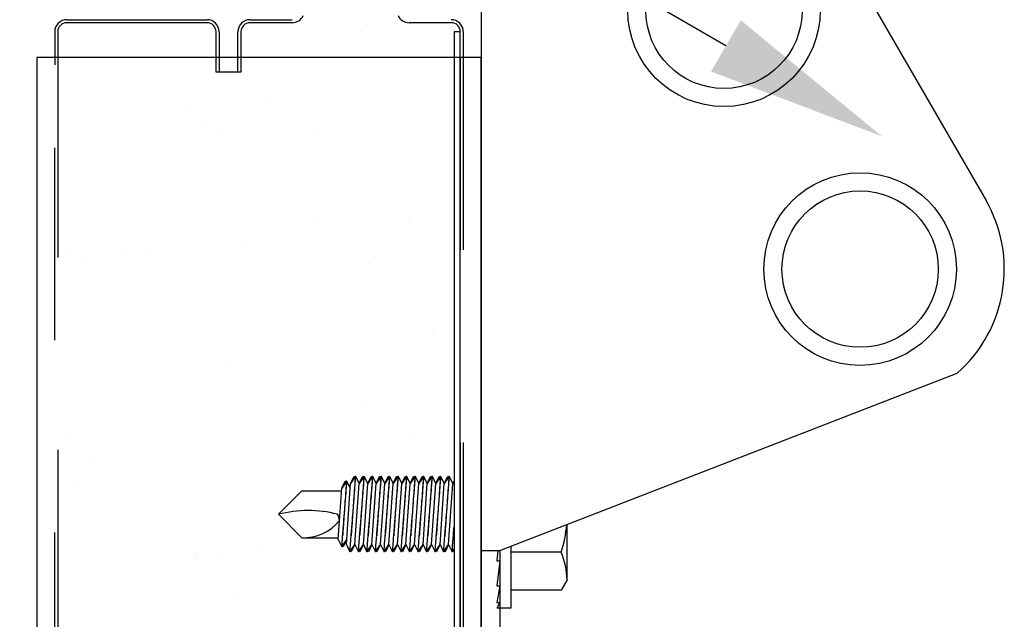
# Model space of a CAD drawing. Header units: inches. Extents: x 168.8 to 189.1, y 234.4 to 247.7.
# Tile 9 of 24: x 174.757 to 175.269, y 242.8 to 243.112. Entities that reach past the tile are written whole.
import ezdxf
from ezdxf import colors
from ezdxf.entities.mleader import LeaderData, LeaderLine
from ezdxf.math import Vec2, Vec3

# ---------------------------------------------------------------- set-up
doc = ezdxf.new("R2010")
doc.units = ezdxf.units.IN
doc.header["$LTSCALE"] = 0.25
doc.header["$MEASUREMENT"] = 0
doc.linetypes.add('HIDDEN', pattern=[0.375, 0.25, -0.125])
doc.layers.add('515', color=7, linetype='Continuous')
doc.layers.add('ANNOTATIONS', color=1, linetype='Continuous')
doc.styles.add('ARIAL', font='arial.ttf', dxfattribs={"height": 0.09375})

msp = doc.modelspace()

# ---------------------------------------------------------------- linework, layer by layer
at = {"layer": '515'}
for p, q in [((175.1804046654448, 243.1550426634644), (175.2597356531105, 243.0178689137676)), ((174.9971185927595, 243.1166842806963), (174.9971185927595, 242.5335748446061)), ((174.7816498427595, 243.1118021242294), (174.8546185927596, 243.1118021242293)), ((174.8769623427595, 243.1118021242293), (174.8989169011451, 243.1118021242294)), ((174.7753998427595, 243.1055521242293), (174.7753998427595, 243.0882504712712)), ((174.7769623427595, 243.1055521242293), (174.7769623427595, 243.0882504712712)), ((174.8546185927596, 243.1102396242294), (174.7816498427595, 243.1102396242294)), ((174.8593060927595, 243.0845590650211), (174.8593060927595, 243.1055521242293)), ((174.8608685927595, 243.1055521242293), (174.8608685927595, 243.0845590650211)), ((174.8707123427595, 243.0845590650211), (174.8707123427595, 243.1055521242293)), ((174.8722748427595, 243.1055521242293), (174.8722748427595, 243.0845590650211)), ((174.8989169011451, 243.1102396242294), (174.8769623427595, 243.1102396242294)), ((174.9381673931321, 243.1093639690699), (174.9381673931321, 243.1093639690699)), ((174.9816498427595, 243.1102396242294), (174.9596952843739, 243.1102396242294)), ((174.9878998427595, 243.1055521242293), (174.9878998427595, 243.0882504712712)), ((174.8722748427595, 243.0845590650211), (174.8593060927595, 243.0845590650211)), ((174.8435938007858, 243.0670996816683), (174.8435938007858, 243.0670996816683)), ((174.8842621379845, 243.0685344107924), (174.8842621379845, 243.0685344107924)), ((174.8551137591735, 243.0565435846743), (174.8551137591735, 243.0565435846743)), ((174.8627988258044, 243.0515316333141), (174.8627988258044, 243.0515316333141)), ((174.9106181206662, 243.0517437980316), (174.9106181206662, 243.0517437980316)), ((174.9094879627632, 243.0067188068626), (174.9094879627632, 243.0067188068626)), ((174.9596003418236, 243.0079792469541), (174.9596003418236, 243.0079792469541)), ((174.8747078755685, 242.9968029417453), (174.8747078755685, 242.9968029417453)), ((174.7822238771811, 242.9897043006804), (174.7822238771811, 242.9897043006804)), ((174.8108657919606, 242.9909439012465), (174.8108657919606, 242.9909439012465)), ((174.8238963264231, 242.990113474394), (174.8238963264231, 242.990113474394)), ((174.9421044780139, 242.9889374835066), (174.9421044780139, 242.9889374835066)), ((174.7913645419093, 242.9858305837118), (174.7913645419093, 242.9858305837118)), ((174.9716957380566, 242.9497158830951), (174.9716957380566, 242.9497158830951)), ((174.9832156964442, 242.9391597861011), (174.9832156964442, 242.9391597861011)), ((174.8667359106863, 242.9311051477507), (174.8667359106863, 242.9311051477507)), ((175.006837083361, 242.8357814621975), (175.2446940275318, 242.9280361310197)), ((174.9347389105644, 242.9120280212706), (174.9347389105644, 242.9120280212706)), ((174.7838128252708, 242.8948611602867), (174.7838128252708, 242.8948611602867)), ((174.961094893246, 242.8952374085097), (174.961094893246, 242.8952374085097)), ((174.7953327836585, 242.8843050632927), (174.7953327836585, 242.8843050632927)), ((174.786160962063, 242.869277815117), (174.786160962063, 242.869277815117)), ((174.9039700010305, 242.8669116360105), (174.8917629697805, 242.8547046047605)), ((174.9039700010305, 242.8669116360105), (174.9246160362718, 242.8669116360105)), ((174.9460415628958, 242.8685109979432), (174.9460415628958, 242.8685109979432)), ((174.9039700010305, 242.8424975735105), (174.8917629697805, 242.8547046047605)), ((175.041895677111, 242.8205341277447), (175.041895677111, 242.8493792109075)), ((174.9039700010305, 242.8424975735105), (174.9229088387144, 242.8424975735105)), ((174.9323326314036, 242.8425674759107), (174.9323326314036, 242.8425674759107)), ((174.8497069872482, 242.834480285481), (174.8497069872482, 242.834480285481)), ((174.8613425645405, 242.8344375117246), (174.8613425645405, 242.8344375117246)), ((174.8815210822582, 242.8358780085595), (174.8815210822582, 242.8358780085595)), ((174.9969456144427, 242.8357814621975), (175.0066641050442, 242.8357814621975)), ((175.0058009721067, 242.8357814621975), (175.005274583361, 242.830407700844)), ((175.006837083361, 242.8357814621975), (175.006837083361, 242.5335748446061)), ((175.012598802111, 242.8380161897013), (175.012598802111, 242.8058764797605)), ((175.0388457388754, 242.8349780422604), (175.012598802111, 242.8349780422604)), ((174.8489892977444, 242.8315951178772), (174.8489892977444, 242.8315951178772)), ((175.006837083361, 242.830407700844), (175.005274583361, 242.8173871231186)), ((175.005274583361, 242.830407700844), (175.006837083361, 242.830407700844)), ((175.041895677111, 242.8205341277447), (175.0388457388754, 242.8152514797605)), ((175.005274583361, 242.8173871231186), (175.006837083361, 242.8173871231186)), ((175.006837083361, 242.8173871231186), (175.005274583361, 242.8088675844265)), ((175.0388457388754, 242.8152514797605), (175.012598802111, 242.8152514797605)), ((174.8706729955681, 242.8106786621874), (174.8706729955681, 242.8106786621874)), ((175.006837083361, 242.8088675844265), (175.005274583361, 242.8058764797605)), ((175.005274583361, 242.8088675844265), (175.006837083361, 242.8088675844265)), ((175.012598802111, 242.8058764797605), (175.005274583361, 242.8058764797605))]:
    msp.add_line(p, q, dxfattribs=at)
at = {"layer": '515', "linetype": 'Continuous'}
for p, q in [((174.7661810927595, 243.0920704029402), (174.7661810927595, 241.3414239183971)), ((174.9971185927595, 243.0920704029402), (174.7661810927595, 243.0920704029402)), ((174.9971185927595, 241.4218761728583), (174.9971185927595, 243.0920704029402))]:
    msp.add_line(p, q, dxfattribs=at)
at = {"layer": '515', "linetype": 'HIDDEN', "ltscale": 0.125}
for p, q in [((174.9863373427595, 243.0920704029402), (174.9863373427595, 241.4174398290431)), ((174.9878998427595, 243.0920704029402), (174.9878998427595, 241.4180827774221)), ((174.7753998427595, 241.3451328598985), (174.7753998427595, 243.0882504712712)), ((174.7769623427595, 243.0882504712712), (174.7769623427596, 241.3457614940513))]:
    msp.add_line(p, q, dxfattribs=at)
at = {"layer": '515', "extrusion": (-1, 6.123031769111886e-17, -2.211208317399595e-32)}
for p, q in [((174.924693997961, 242.8682419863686), (174.9264426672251, 242.8718272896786)), ((174.9269083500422, 242.8715248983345), (174.924693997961, 242.8682419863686)), ((174.9264426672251, 242.8718272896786), (174.9267043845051, 242.8718272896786)), ((174.9267043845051, 242.8718272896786), (174.9269083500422, 242.8715248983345)), ((174.9271123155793, 242.8718272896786), (174.9269083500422, 242.8715248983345)), ((174.9270918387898, 242.8389838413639), (174.9293061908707, 242.8706505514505)), ((174.9273740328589, 242.8718272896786), (174.9271123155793, 242.8718272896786)), ((174.9291227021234, 242.8682419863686), (174.9273740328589, 242.8718272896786)), ((174.9293061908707, 242.8706505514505), (174.9310548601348, 242.8742358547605)), ((174.9315205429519, 242.8739334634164), (174.9293061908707, 242.8706505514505)), ((174.9310548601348, 242.8742358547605), (174.9313165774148, 242.8742358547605)), ((174.9313165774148, 242.8742358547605), (174.9315205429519, 242.8739334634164)), ((174.9317245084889, 242.8742358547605), (174.9315205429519, 242.8739334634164)), ((174.9315205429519, 242.8389838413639), (174.933734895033, 242.8706505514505)), ((174.9319862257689, 242.8742358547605), (174.9317245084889, 242.8742358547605)), ((174.933734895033, 242.8706505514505), (174.9319862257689, 242.8742358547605)), ((174.933734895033, 242.8706505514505), (174.9354835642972, 242.8742358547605)), ((174.9359492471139, 242.8739334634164), (174.933734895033, 242.8706505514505)), ((174.9354835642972, 242.8742358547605), (174.9357452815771, 242.8742358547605)), ((174.9357452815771, 242.8742358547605), (174.9359492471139, 242.8739334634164)), ((174.936153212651, 242.8742358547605), (174.9359492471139, 242.8739334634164)), ((174.9359492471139, 242.8389838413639), (174.9381635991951, 242.8706505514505)), ((174.936414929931, 242.8742358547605), (174.936153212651, 242.8742358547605)), ((174.9381635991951, 242.8706505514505), (174.936414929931, 242.8742358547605)), ((174.9381635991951, 242.8706505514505), (174.9399122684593, 242.8742358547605)), ((174.9403779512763, 242.8739334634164), (174.9381635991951, 242.8706505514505)), ((174.9399122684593, 242.8742358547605), (174.9401739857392, 242.8742358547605)), ((174.9401739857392, 242.8742358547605), (174.9403779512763, 242.8739334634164)), ((174.9405819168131, 242.8742358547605), (174.9403779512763, 242.8739334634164)), ((174.9403779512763, 242.8389838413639), (174.9425923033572, 242.8706505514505)), ((174.9408436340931, 242.8742358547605), (174.9405819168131, 242.8742358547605)), ((174.9425923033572, 242.8706505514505), (174.9408436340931, 242.8742358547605)), ((174.9425923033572, 242.8706505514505), (174.9443409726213, 242.8742358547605)), ((174.9448066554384, 242.8739334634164), (174.9425923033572, 242.8706505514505)), ((174.9443409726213, 242.8742358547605), (174.9446026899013, 242.8742358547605)), ((174.9446026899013, 242.8742358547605), (174.9448066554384, 242.8739334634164)), ((174.9450106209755, 242.8742358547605), (174.9448066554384, 242.8739334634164)), ((174.9448066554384, 242.8389838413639), (174.9470210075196, 242.8706505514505)), ((174.9452723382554, 242.8742358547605), (174.9450106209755, 242.8742358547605)), ((174.9470210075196, 242.8706505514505), (174.9452723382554, 242.8742358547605)), ((174.9470210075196, 242.8706505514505), (174.9487696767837, 242.8742358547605)), ((174.9492353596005, 242.8739334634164), (174.9470210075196, 242.8706505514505)), ((174.9487696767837, 242.8742358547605), (174.9490313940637, 242.8742358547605)), ((174.9490313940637, 242.8742358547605), (174.9492353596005, 242.8739334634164)), ((174.9494393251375, 242.8742358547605), (174.9492353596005, 242.8739334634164)), ((174.9492353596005, 242.8389838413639), (174.9514497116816, 242.8706505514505)), ((174.9497010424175, 242.8742358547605), (174.9494393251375, 242.8742358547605)), ((174.9514497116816, 242.8706505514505), (174.9497010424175, 242.8742358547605)), ((174.9514497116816, 242.8706505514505), (174.9531983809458, 242.8742358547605)), ((174.9536640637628, 242.8739334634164), (174.9514497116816, 242.8706505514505)), ((174.9531983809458, 242.8742358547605), (174.9534600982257, 242.8742358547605)), ((174.9534600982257, 242.8742358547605), (174.9536640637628, 242.8739334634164)), ((174.9538680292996, 242.8742358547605), (174.9536640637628, 242.8739334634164)), ((174.9536640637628, 242.8389838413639), (174.955878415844, 242.8706505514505)), ((174.9541297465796, 242.8742358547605), (174.9538680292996, 242.8742358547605)), ((174.955878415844, 242.8706505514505), (174.9541297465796, 242.8742358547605)), ((174.955878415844, 242.8706505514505), (174.9576270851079, 242.8742358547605)), ((174.9580927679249, 242.8739334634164), (174.955878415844, 242.8706505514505)), ((174.9576270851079, 242.8742358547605), (174.9578888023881, 242.8742358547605)), ((174.9578888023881, 242.8742358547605), (174.9580927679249, 242.8739334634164)), ((174.958296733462, 242.8742358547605), (174.9580927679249, 242.8739334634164)), ((174.9580927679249, 242.838983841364), (174.9603071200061, 242.8706505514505)), ((174.9585584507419, 242.8742358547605), (174.958296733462, 242.8742358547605)), ((174.9603071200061, 242.8706505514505), (174.9585584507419, 242.8742358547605)), ((174.9603071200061, 242.8706505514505), (174.9620557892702, 242.8742358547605)), ((174.962521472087, 242.8739334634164), (174.9603071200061, 242.8706505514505)), ((174.9620557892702, 242.8742358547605), (174.9623175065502, 242.8742358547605)), ((174.9623175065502, 242.8742358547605), (174.962521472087, 242.8739334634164)), ((174.9627254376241, 242.8742358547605), (174.962521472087, 242.8739334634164)), ((174.962521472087, 242.838983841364), (174.9647358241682, 242.8706505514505)), ((174.962987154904, 242.8742358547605), (174.9627254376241, 242.8742358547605)), ((174.9647358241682, 242.8706505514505), (174.962987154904, 242.8742358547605)), ((174.9647358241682, 242.8706505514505), (174.9664844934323, 242.8742358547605)), ((174.9669501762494, 242.8739334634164), (174.9647358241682, 242.8706505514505)), ((174.9664844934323, 242.8742358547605), (174.9667462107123, 242.8742358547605)), ((174.9667462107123, 242.8742358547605), (174.9669501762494, 242.8739334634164)), ((174.9671541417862, 242.8742358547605), (174.9669501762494, 242.8739334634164)), ((174.9669501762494, 242.838983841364), (174.9691645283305, 242.8706505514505)), ((174.9674158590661, 242.8742358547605), (174.9671541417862, 242.8742358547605)), ((174.9691645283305, 242.8706505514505), (174.9674158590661, 242.8742358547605)), ((174.9691645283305, 242.8706505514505), (174.9709131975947, 242.8742358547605)), ((174.9713788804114, 242.8739334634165), (174.9691645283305, 242.8706505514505)), ((174.9709131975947, 242.8742358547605), (174.9711749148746, 242.8742358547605)), ((174.9711749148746, 242.8742358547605), (174.9713788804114, 242.8739334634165)), ((174.9715828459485, 242.8742358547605), (174.9713788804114, 242.8739334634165)), ((174.9713788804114, 242.838983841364), (174.9735932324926, 242.8706505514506)), ((174.9718445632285, 242.8742358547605), (174.9715828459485, 242.8742358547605)), ((174.9735932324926, 242.8706505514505), (174.9718445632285, 242.8742358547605)), ((174.9735932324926, 242.8706505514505), (174.9753419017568, 242.8742358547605)), ((174.9758075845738, 242.8739334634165), (174.9735932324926, 242.8706505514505)), ((174.9753419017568, 242.8742358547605), (174.9756036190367, 242.8742358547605)), ((174.9756036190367, 242.8742358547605), (174.9758075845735, 242.8739334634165)), ((174.9760115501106, 242.8742358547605), (174.9758075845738, 242.8739334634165)), ((174.9758075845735, 242.838983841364), (174.9780219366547, 242.8706505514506)), ((174.9762732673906, 242.8742358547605), (174.9760115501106, 242.8742358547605)), ((174.9780219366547, 242.8706505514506), (174.9762732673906, 242.8742358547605)), ((174.9780219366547, 242.8706505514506), (174.9797706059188, 242.8742358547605)), ((174.9802362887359, 242.8739334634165), (174.9780219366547, 242.8706505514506)), ((174.9797706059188, 242.8742358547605), (174.9800323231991, 242.8742358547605)), ((174.9800323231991, 242.8742358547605), (174.9802362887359, 242.8739334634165)), ((174.9804402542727, 242.8742358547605), (174.9802362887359, 242.8739334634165)), ((174.9802362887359, 242.838983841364), (174.9824506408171, 242.8706505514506)), ((174.9807019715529, 242.8742358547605), (174.9804402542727, 242.8742358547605)), ((174.9824506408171, 242.8706505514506), (174.9807019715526, 242.8742358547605)), ((174.9824506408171, 242.8706505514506), (174.9830560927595, 242.8718919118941)), ((174.9830560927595, 242.8715481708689), (174.9824506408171, 242.8706505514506)), ((174.9228488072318, 242.8416390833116), (174.9247115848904, 242.8682780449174)), ((174.9228488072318, 242.8416390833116), (174.9247177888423, 242.8378071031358)), ((174.9247177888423, 242.8378071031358), (174.9272879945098, 242.8416175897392)), ((174.9272879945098, 242.8416175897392), (174.9254294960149, 242.8378071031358)), ((174.9254294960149, 242.8378071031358), (174.9250736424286, 242.8383346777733)), ((174.9270918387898, 242.8389838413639), (174.9289503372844, 242.8351733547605)), ((174.9289503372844, 242.8351733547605), (174.9315205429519, 242.8389838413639)), ((174.929662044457, 242.8351733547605), (174.9293061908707, 242.8357009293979)), ((174.9315205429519, 242.8389838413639), (174.929662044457, 242.8351733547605)), ((174.9315205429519, 242.8389838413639), (174.9333790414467, 242.8351733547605)), ((174.9333790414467, 242.8351733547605), (174.933734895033, 242.8357009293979)), ((174.933734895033, 242.8357009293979), (174.9359492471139, 242.8389838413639)), ((174.9340907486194, 242.8351733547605), (174.933734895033, 242.8357009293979)), ((174.9359492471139, 242.8389838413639), (174.9340907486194, 242.8351733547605)), ((174.9359492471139, 242.8389838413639), (174.9378077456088, 242.8351733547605)), ((174.9378077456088, 242.8351733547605), (174.9403779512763, 242.8389838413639)), ((174.9385194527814, 242.8351733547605), (174.9381635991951, 242.8357009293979)), ((174.9403779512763, 242.8389838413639), (174.9385194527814, 242.8351733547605)), ((174.9403779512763, 242.8389838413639), (174.9422364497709, 242.8351733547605)), ((174.9422364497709, 242.8351733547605), (174.9448066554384, 242.8389838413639)), ((174.9429481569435, 242.8351733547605), (174.9425923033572, 242.8357009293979)), ((174.9448066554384, 242.8389838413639), (174.9429481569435, 242.8351733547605)), ((174.9448066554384, 242.8389838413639), (174.9466651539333, 242.8351733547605)), ((174.9466651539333, 242.8351733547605), (174.9470210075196, 242.8357009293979)), ((174.9470210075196, 242.8357009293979), (174.9492353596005, 242.8389838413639)), ((174.9473768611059, 242.8351733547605), (174.9470210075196, 242.8357009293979)), ((174.9492353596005, 242.8389838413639), (174.9473768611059, 242.8351733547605)), ((174.9492353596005, 242.8389838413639), (174.9510938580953, 242.8351733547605)), ((174.9510938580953, 242.8351733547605), (174.9536640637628, 242.8389838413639)), ((174.951805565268, 242.8351733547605), (174.9514497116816, 242.8357009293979)), ((174.9536640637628, 242.8389838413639), (174.951805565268, 242.8351733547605)), ((174.9536640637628, 242.8389838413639), (174.9555225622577, 242.8351733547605)), ((174.9555225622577, 242.8351733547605), (174.955878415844, 242.8357009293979)), ((174.955878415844, 242.8357009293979), (174.9580927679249, 242.8389838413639)), ((174.95623426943, 242.8351733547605), (174.955878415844, 242.8357009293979)), ((174.9580927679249, 242.8389838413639), (174.95623426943, 242.8351733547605)), ((174.9580927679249, 242.8389838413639), (174.9599512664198, 242.8351733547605)), ((174.9599512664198, 242.8351733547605), (174.9603071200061, 242.8357009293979)), ((174.9603071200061, 242.8357009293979), (174.962521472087, 242.838983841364)), ((174.9606629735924, 242.8351733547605), (174.9603071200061, 242.8357009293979)), ((174.962521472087, 242.838983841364), (174.9606629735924, 242.8351733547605)), ((174.962521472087, 242.838983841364), (174.9643799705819, 242.8351733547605)), ((174.9643799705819, 242.8351733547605), (174.9669501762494, 242.838983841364)), ((174.9650916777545, 242.8351733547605), (174.9647358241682, 242.835700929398)), ((174.9669501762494, 242.838983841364), (174.9650916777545, 242.8351733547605)), ((174.9669501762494, 242.838983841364), (174.9688086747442, 242.8351733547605)), ((174.9688086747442, 242.8351733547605), (174.9691645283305, 242.835700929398)), ((174.9691645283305, 242.835700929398), (174.9713788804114, 242.838983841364)), ((174.9695203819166, 242.8351733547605), (174.9691645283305, 242.835700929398)), ((174.9713788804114, 242.838983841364), (174.9695203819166, 242.8351733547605)), ((174.9713788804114, 242.838983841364), (174.9732373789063, 242.8351733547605)), ((174.9732373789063, 242.8351733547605), (174.9735932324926, 242.835700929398)), ((174.9735932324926, 242.835700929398), (174.9758075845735, 242.838983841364)), ((174.9739490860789, 242.8351733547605), (174.9735932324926, 242.835700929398)), ((174.9758075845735, 242.838983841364), (174.9739490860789, 242.8351733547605)), ((174.9758075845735, 242.838983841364), (174.9776660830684, 242.8351733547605)), ((174.9776660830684, 242.8351733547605), (174.9780219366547, 242.835700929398)), ((174.9780219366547, 242.835700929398), (174.9802362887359, 242.838983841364)), ((174.978377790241, 242.8351733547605), (174.9780219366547, 242.835700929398)), ((174.9802362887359, 242.838983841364), (174.978377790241, 242.8351733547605)), ((174.9802362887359, 242.838983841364), (174.9820947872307, 242.8351733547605)), ((174.9820947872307, 242.8351733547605), (174.9824506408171, 242.8357009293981)), ((174.9824506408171, 242.8357009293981), (174.9830560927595, 242.8365985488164)), ((174.9828064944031, 242.8351733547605), (174.9824506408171, 242.8357009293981)), ((174.9830560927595, 242.8356851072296), (174.9828064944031, 242.8351733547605))]:
    msp.add_line(p, q, dxfattribs=at)
at = {"layer": '515'}
msp.add_lwpolyline([(174.9863373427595, 243.1055139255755), (174.9830560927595, 243.1055139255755), (174.9830560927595, 242.5195764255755), (174.9863373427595, 242.5195764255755), (174.9863373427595, 243.1055521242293)], dxfattribs=at)
for centre, radius in [((175.1234589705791, 243.1166842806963), 0.05006574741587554), ((175.1234589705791, 243.1166842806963), 0.04064794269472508), ((175.1942590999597, 242.9821442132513), 0.05006574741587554), ((175.1942590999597, 242.9821442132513), 0.04064794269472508)]:
    msp.add_circle(centre, radius, dxfattribs=at)
for centre, radius, start, end in [((174.7816498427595, 243.1055521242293), 0.006250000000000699, 90.0000000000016, 180.0000000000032), ((174.8546185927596, 243.1055521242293), 0.006249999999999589, 359.9999999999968, 89.99999999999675), ((174.8769623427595, 243.1055521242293), 0.006249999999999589, 90.0000000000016, 180.0000000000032), ((174.8989169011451, 243.1164896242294), 0.00625000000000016, 270.0000000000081, 336.0230983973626), ((174.9596952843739, 243.1164896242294), 0.006250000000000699, 203.9769016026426, 270), ((174.9816498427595, 243.1055521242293), 0.006250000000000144, 359.9999999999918, 89.99999999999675), ((174.7816498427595, 243.1055521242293), 0.004687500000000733, 90, 180), ((174.8546185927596, 243.1055521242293), 0.0046874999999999, 3.256887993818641e-12, 89.99999999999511), ((174.8769623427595, 243.1055521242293), 0.004687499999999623, 90.00000000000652, 180), ((174.9816498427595, 243.1055521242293), 0.004687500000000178, 0, 90), ((175.1973194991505, 242.9821442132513), 0.07191683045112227, 311.2038862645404, 30.29849593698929), ((174.9072598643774, 242.7943443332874), 0.06226651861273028, 75.78606970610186, 104.4112495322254), ((174.9145597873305, 242.8505316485), 0.009013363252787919, 5.523393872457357, 27.57920595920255), ((174.9046276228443, 242.866996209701), 0.02450746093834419, 268.4623671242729, 320.4747165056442), ((174.9765747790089, 242.8547046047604), 0.06532082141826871, 342.4225321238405, 355.246964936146), ((174.9985662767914, 242.8189287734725), 0.04335912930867, 2.121838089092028, 21.72470783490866)]:
    msp.add_arc(centre, radius, start, end, dxfattribs=at)
for points, knots in [([(174.927121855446, 242.8718272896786), (174.9270559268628, 242.8709119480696), (174.9269735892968, 242.8697660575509), (174.9267585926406, 242.86675949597), (174.9266020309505, 242.864559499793), (174.9262621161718, 242.859740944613), (174.9260788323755, 242.8571223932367), (174.9257377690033, 242.8522115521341), (174.9255571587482, 242.8495905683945), (174.9253018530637, 242.8458585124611), (174.9252159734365, 242.8445978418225), (174.9251376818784, 242.8434449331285)], [-0.30223659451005, -0.30223659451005, -0.30223659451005, -0.30223659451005, -0.269477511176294, -0.269477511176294, -0.2245967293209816, -0.2245967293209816, -0.1797159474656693, -0.1797159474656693, -0.1348089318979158, -0.1348089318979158, -0.1102388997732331, -0.1102388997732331, -0.1102388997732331, -0.1102388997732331]), ([(174.9251376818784, 242.8434449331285), (174.9252369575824, 242.8446660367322), (174.9253457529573, 242.8460093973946), (174.9256556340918, 242.849855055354), (174.9258667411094, 242.852496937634), (174.9262556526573, 242.8574051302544), (174.92645958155, 242.8600005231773), (174.9268310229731, 242.8647653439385), (174.9269986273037, 242.866934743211), (174.9272229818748, 242.8698521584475), (174.9273067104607, 242.8709458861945), (174.9273740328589, 242.8718272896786)], [0.1103396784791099, 0.1103396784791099, 0.1103396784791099, 0.1103396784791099, 0.1364385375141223, 0.1364385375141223, 0.1816313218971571, 0.1816313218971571, 0.2262543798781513, 0.2262543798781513, 0.2708774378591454, 0.2708774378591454, 0.3024188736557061, 0.3024188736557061, 0.3024188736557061, 0.3024188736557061]), ([(174.9295663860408, 242.8434449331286), (174.9296656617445, 242.8446660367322), (174.9297744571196, 242.8460093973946), (174.9300843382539, 242.849855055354), (174.9302954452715, 242.852496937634), (174.9306843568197, 242.8574051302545), (174.9308882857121, 242.8600005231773), (174.9312597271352, 242.8647653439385), (174.931427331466, 242.866934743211), (174.9316891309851, 242.8703390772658), (174.9318014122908, 242.8718088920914), (174.931949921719, 242.8737573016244), (174.9319862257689, 242.8742358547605), (174.9319862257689, 242.8742358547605)], [0.1103396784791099, 0.1103396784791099, 0.1103396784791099, 0.1103396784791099, 0.1364385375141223, 0.1364385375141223, 0.1816313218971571, 0.1816313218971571, 0.2262543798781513, 0.2262543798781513, 0.2708774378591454, 0.2708774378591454, 0.3151307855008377, 0.3151307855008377, 0.3593841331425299, 0.3593841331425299, 0.3593841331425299, 0.3593841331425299]), ([(174.9317245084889, 242.8742358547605), (174.9317245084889, 242.8742358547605), (174.9316888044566, 242.8737436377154), (174.9315444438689, 242.8717435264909), (174.9314358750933, 242.8702356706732), (174.931187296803, 242.86675949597), (174.9310307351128, 242.864559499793), (174.9306908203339, 242.859740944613), (174.9305075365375, 242.8571223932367), (174.9301664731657, 242.8522115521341), (174.9299858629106, 242.8495905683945), (174.9297305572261, 242.8458585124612), (174.9296446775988, 242.8445978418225), (174.9295663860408, 242.8434449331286)], [-0.3592497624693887, -0.3592497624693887, -0.3592497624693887, -0.3592497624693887, -0.3143636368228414, -0.3143636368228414, -0.269477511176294, -0.269477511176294, -0.2245967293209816, -0.2245967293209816, -0.1797159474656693, -0.1797159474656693, -0.1348089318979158, -0.1348089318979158, -0.1102388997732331, -0.1102388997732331, -0.1102388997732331, -0.1102388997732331]), ([(174.936153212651, 242.8742358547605), (174.936153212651, 242.8742358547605), (174.9361175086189, 242.8737436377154), (174.935973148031, 242.8717435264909), (174.9358645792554, 242.8702356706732), (174.935616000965, 242.86675949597), (174.9354594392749, 242.864559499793), (174.935119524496, 242.859740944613), (174.9349362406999, 242.8571223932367), (174.9345951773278, 242.8522115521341), (174.9344145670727, 242.8495905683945), (174.9341592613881, 242.8458585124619), (174.9340733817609, 242.8445978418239), (174.9339950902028, 242.8434449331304)], [-0.3592497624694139, -0.3592497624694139, -0.3592497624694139, -0.3592497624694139, -0.3143636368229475, -0.3143636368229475, -0.2694775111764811, -0.2694775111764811, -0.2245967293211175, -0.2245967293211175, -0.1797159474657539, -0.1797159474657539, -0.1348089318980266, -0.1348089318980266, -0.1102388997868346, -0.1102388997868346, -0.1102388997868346, -0.1102388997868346]), ([(174.9339950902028, 242.8434449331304), (174.9340943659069, 242.8446660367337), (174.9342031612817, 242.8460093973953), (174.9345130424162, 242.849855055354), (174.9347241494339, 242.852496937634), (174.9351130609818, 242.8574051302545), (174.9353169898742, 242.8600005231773), (174.9356884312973, 242.8647653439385), (174.9358560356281, 242.866934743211), (174.9361178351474, 242.8703390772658), (174.9362301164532, 242.8718088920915), (174.9363786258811, 242.8737573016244), (174.936414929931, 242.8742358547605), (174.936414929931, 242.8742358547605)], [0.1103396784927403, 0.1103396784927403, 0.1103396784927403, 0.1103396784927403, 0.1364385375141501, 0.1364385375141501, 0.1816313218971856, 0.1816313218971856, 0.2262543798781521, 0.2262543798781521, 0.2708774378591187, 0.2708774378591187, 0.3151307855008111, 0.3151307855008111, 0.3593841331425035, 0.3593841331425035, 0.3593841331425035, 0.3593841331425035]), ([(174.9405819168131, 242.8742358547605), (174.9405819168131, 242.8742358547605), (174.940546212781, 242.8737436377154), (174.9404018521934, 242.8717435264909), (174.9402932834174, 242.8702356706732), (174.9400447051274, 242.86675949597), (174.939888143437, 242.864559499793), (174.9395482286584, 242.859740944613), (174.939364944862, 242.8571223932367), (174.9390238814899, 242.8522115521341), (174.9388432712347, 242.8495905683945), (174.9385879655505, 242.8458585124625), (174.9385020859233, 242.8445978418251), (174.9384237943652, 242.8434449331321)], [-0.3592497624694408, -0.3592497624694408, -0.3592497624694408, -0.3592497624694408, -0.3143636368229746, -0.3143636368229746, -0.2694775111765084, -0.2694775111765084, -0.224596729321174, -0.224596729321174, -0.1797159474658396, -0.1797159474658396, -0.1348089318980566, -0.1348089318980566, -0.1102388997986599, -0.1102388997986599, -0.1102388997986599, -0.1102388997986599]), ([(174.9384237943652, 242.8434449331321), (174.938523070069, 242.8446660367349), (174.9386318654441, 242.846009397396), (174.9389417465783, 242.849855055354), (174.939152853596, 242.852496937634), (174.9395417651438, 242.8574051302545), (174.9397456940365, 242.8600005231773), (174.9401171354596, 242.8647653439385), (174.9402847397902, 242.866934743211), (174.9405465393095, 242.8703390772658), (174.9406588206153, 242.8718088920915), (174.9408073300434, 242.8737573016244), (174.9408436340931, 242.8742358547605), (174.9408436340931, 242.8742358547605)], [0.1103396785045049, 0.1103396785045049, 0.1103396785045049, 0.1103396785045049, 0.1364385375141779, 0.1364385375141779, 0.181631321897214, 0.181631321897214, 0.226254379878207, 0.226254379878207, 0.2708774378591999, 0.2708774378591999, 0.3151307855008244, 0.3151307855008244, 0.3593841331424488, 0.3593841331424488, 0.3593841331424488, 0.3593841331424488]), ([(174.9450106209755, 242.8742358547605), (174.9450106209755, 242.8742358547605), (174.9449749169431, 242.8737436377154), (174.9448305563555, 242.8717435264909), (174.9447219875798, 242.8702356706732), (174.9444734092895, 242.86675949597), (174.9443168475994, 242.864559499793), (174.9439769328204, 242.859740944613), (174.9437936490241, 242.8571223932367), (174.9434525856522, 242.8522115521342), (174.9432719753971, 242.8495905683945), (174.9430166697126, 242.8458585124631), (174.9429307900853, 242.844597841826), (174.9428524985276, 242.8434449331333)], [-0.3592497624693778, -0.3592497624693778, -0.3592497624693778, -0.3592497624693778, -0.3143636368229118, -0.3143636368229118, -0.2694775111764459, -0.2694775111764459, -0.2245967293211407, -0.2245967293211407, -0.1797159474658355, -0.1797159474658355, -0.1348089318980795, -0.1348089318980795, -0.1102388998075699, -0.1102388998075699, -0.1102388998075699, -0.1102388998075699]), ([(174.9428524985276, 242.8434449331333), (174.9429517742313, 242.8446660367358), (174.9430605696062, 242.8460093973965), (174.9433704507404, 242.849855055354), (174.9435815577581, 242.852496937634), (174.9439704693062, 242.8574051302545), (174.9441743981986, 242.8600005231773), (174.9445458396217, 242.8647653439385), (174.9447134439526, 242.866934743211), (174.9449752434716, 242.8703390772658), (174.9450875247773, 242.8718088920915), (174.9452360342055, 242.8737573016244), (174.9452723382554, 242.8742358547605), (174.9452723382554, 242.8742358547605)], [0.1103396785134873, 0.1103396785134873, 0.1103396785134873, 0.1103396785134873, 0.1364385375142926, 0.1364385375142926, 0.181631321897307, 0.181631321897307, 0.2262543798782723, 0.2262543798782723, 0.2708774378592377, 0.2708774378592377, 0.3151307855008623, 0.3151307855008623, 0.3593841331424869, 0.3593841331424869, 0.3593841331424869, 0.3593841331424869]), ([(174.9494393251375, 242.8742358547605), (174.9494393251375, 242.8742358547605), (174.9494036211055, 242.8737436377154), (174.9492592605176, 242.8717435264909), (174.9491506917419, 242.8702356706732), (174.9489021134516, 242.86675949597), (174.9487455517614, 242.864559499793), (174.9484056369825, 242.859740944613), (174.9482223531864, 242.8571223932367), (174.9478812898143, 242.8522115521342), (174.9477006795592, 242.8495905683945), (174.947445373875, 242.8458585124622), (174.9473594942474, 242.8445978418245), (174.9472812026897, 242.8434449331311)], [-0.3592497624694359, -0.3592497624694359, -0.3592497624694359, -0.3592497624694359, -0.3143636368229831, -0.3143636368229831, -0.2694775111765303, -0.2694775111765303, -0.2245967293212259, -0.2245967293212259, -0.1797159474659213, -0.1797159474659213, -0.1348089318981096, -0.1348089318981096, -0.1102388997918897, -0.1102388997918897, -0.1102388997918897, -0.1102388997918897]), ([(174.9472812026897, 242.8434449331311), (174.9473804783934, 242.8446660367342), (174.9474892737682, 242.8460093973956), (174.9477991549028, 242.849855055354), (174.9480102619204, 242.852496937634), (174.9483991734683, 242.8574051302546), (174.9486031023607, 242.8600005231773), (174.9489745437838, 242.8647653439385), (174.9491421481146, 242.8669347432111), (174.949403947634, 242.8703390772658), (174.9495162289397, 242.8718088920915), (174.9496647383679, 242.8737573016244), (174.9497010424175, 242.8742358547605), (174.9497010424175, 242.8742358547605)], [0.1103396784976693, 0.1103396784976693, 0.1103396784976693, 0.1103396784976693, 0.1364385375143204, 0.1364385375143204, 0.1816313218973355, 0.1816313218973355, 0.2262543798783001, 0.2262543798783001, 0.2708774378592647, 0.2708774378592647, 0.3151307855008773, 0.3151307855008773, 0.35938413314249, 0.35938413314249, 0.35938413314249, 0.35938413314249]), ([(174.9538680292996, 242.8742358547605), (174.9538680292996, 242.8742358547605), (174.9538323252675, 242.8737436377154), (174.9536879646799, 242.8717435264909), (174.953579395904, 242.8702356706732), (174.9533308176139, 242.86675949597), (174.9531742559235, 242.864559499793), (174.9528343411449, 242.859740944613), (174.9526510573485, 242.8571223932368), (174.9523099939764, 242.8522115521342), (174.9521293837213, 242.8495905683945), (174.951874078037, 242.8458585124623), (174.9517881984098, 242.8445978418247), (174.9517099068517, 242.8434449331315)], [-0.3592497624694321, -0.3592497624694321, -0.3592497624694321, -0.3592497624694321, -0.3143636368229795, -0.3143636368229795, -0.269477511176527, -0.269477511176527, -0.2245967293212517, -0.2245967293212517, -0.1797159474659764, -0.1797159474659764, -0.134808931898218, -0.134808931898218, -0.1102388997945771, -0.1102388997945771, -0.1102388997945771, -0.1102388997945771]), ([(174.9517099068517, 242.8434449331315), (174.9518091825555, 242.8446660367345), (174.9519179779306, 242.8460093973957), (174.9522278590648, 242.849855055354), (174.9524389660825, 242.852496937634), (174.9528278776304, 242.8574051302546), (174.9530318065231, 242.8600005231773), (174.9534032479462, 242.8647653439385), (174.9535708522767, 242.8669347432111), (174.953832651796, 242.8703390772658), (174.9539449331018, 242.8718088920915), (174.95409344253, 242.8737573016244), (174.9541297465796, 242.8742358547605), (174.9541297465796, 242.8742358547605)], [0.1103396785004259, 0.1103396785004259, 0.1103396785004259, 0.1103396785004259, 0.1364385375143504, 0.1364385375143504, 0.1816313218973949, 0.1816313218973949, 0.2262543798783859, 0.2262543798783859, 0.2708774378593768, 0.2708774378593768, 0.3151307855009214, 0.3151307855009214, 0.3593841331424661, 0.3593841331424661, 0.3593841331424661, 0.3593841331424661]), ([(174.958296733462, 242.8742358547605), (174.958296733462, 242.8742358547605), (174.9582610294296, 242.8737436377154), (174.958116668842, 242.8717435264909), (174.9580081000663, 242.8702356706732), (174.957759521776, 242.86675949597), (174.9576029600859, 242.864559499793), (174.957263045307, 242.859740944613), (174.9570797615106, 242.8571223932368), (174.9567386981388, 242.8522115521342), (174.9565580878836, 242.8495905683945), (174.9563027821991, 242.8458585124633), (174.9562169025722, 242.8445978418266), (174.9561386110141, 242.843444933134)], [-0.3592497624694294, -0.3592497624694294, -0.3592497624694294, -0.3592497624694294, -0.3143636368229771, -0.3143636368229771, -0.2694775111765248, -0.2694775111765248, -0.2245967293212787, -0.2245967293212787, -0.1797159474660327, -0.1797159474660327, -0.1348089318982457, -0.1348089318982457, -0.1102388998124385, -0.1102388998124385, -0.1102388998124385, -0.1102388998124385]), ([(174.9561386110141, 242.843444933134), (174.9562378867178, 242.8446660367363), (174.9563466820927, 242.8460093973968), (174.9566565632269, 242.849855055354), (174.9568676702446, 242.852496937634), (174.9572565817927, 242.8574051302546), (174.9574605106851, 242.8600005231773), (174.9578319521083, 242.8647653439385), (174.9579995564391, 242.8669347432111), (174.9582613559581, 242.8703390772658), (174.9583736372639, 242.8718088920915), (174.958522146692, 242.8737573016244), (174.9585584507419, 242.8742358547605), (174.9585584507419, 242.8742358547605)], [0.1103396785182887, 0.1103396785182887, 0.1103396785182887, 0.1103396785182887, 0.1364385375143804, 0.1364385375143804, 0.1816313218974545, 0.1816313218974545, 0.2262543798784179, 0.2262543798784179, 0.2708774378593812, 0.2708774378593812, 0.3151307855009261, 0.3151307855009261, 0.3593841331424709, 0.3593841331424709, 0.3593841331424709, 0.3593841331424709]), ([(174.9627254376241, 242.8742358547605), (174.9627254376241, 242.8742358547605), (174.962689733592, 242.8737436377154), (174.9625453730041, 242.8717435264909), (174.9624368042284, 242.8702356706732), (174.9621882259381, 242.86675949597), (174.962031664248, 242.864559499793), (174.9616917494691, 242.859740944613), (174.9615084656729, 242.8571223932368), (174.9611674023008, 242.8522115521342), (174.9609867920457, 242.8495905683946), (174.9607314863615, 242.8458585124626), (174.9606456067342, 242.8445978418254), (174.9605673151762, 242.8434449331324)], [-0.3592497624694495, -0.3592497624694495, -0.3592497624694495, -0.3592497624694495, -0.3143636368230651, -0.3143636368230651, -0.2694775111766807, -0.2694775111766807, -0.2245967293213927, -0.2245967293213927, -0.1797159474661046, -0.1797159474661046, -0.1348089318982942, -0.1348089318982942, -0.1102388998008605, -0.1102388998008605, -0.1102388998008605, -0.1102388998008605]), ([(174.9605673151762, 242.8434449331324), (174.9606665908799, 242.8446660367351), (174.9607753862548, 242.8460093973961), (174.9610852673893, 242.8498550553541), (174.9612963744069, 242.852496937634), (174.9616852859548, 242.8574051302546), (174.9618892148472, 242.8600005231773), (174.9622606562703, 242.8647653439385), (174.9624282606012, 242.8669347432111), (174.9626900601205, 242.8703390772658), (174.9628023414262, 242.8718088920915), (174.9629508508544, 242.8737573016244), (174.962987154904, 242.8742358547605), (174.962987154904, 242.8742358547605)], [0.1103396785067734, 0.1103396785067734, 0.1103396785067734, 0.1103396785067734, 0.1364385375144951, 0.1364385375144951, 0.1816313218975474, 0.1816313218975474, 0.2262543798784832, 0.2262543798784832, 0.270877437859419, 0.270877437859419, 0.315130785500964, 0.315130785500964, 0.3593841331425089, 0.3593841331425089, 0.3593841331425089, 0.3593841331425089]), ([(174.9671541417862, 242.8742358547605), (174.9671541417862, 242.8742358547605), (174.9671184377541, 242.8737436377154), (174.9669740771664, 242.8717435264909), (174.9668655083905, 242.8702356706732), (174.9666169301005, 242.86675949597), (174.9664603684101, 242.864559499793), (174.9661204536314, 242.859740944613), (174.965937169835, 242.8571223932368), (174.9655961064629, 242.8522115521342), (174.9654154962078, 242.8495905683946), (174.9651601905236, 242.8458585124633), (174.9650743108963, 242.8445978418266), (174.9649960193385, 242.8434449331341)], [-0.359249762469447, -0.359249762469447, -0.359249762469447, -0.359249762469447, -0.3143636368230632, -0.3143636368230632, -0.2694775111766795, -0.2694775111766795, -0.2245967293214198, -0.2245967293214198, -0.1797159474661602, -0.1797159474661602, -0.1348089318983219, -0.1348089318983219, -0.1102388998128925, -0.1102388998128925, -0.1102388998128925, -0.1102388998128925]), ([(174.9649960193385, 242.8434449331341), (174.9650952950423, 242.8446660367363), (174.9652040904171, 242.8460093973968), (174.9655139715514, 242.849855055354), (174.965725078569, 242.8524969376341), (174.9661139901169, 242.8574051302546), (174.9663179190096, 242.8600005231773), (174.9666893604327, 242.8647653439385), (174.9668569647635, 242.8669347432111), (174.9671187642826, 242.8703390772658), (174.9672310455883, 242.8718088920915), (174.9673795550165, 242.8737573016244), (174.9674158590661, 242.8742358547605), (174.9674158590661, 242.8742358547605)], [0.1103396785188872, 0.1103396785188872, 0.1103396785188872, 0.1103396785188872, 0.1364385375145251, 0.1364385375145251, 0.1816313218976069, 0.1816313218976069, 0.2262543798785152, 0.2262543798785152, 0.2708774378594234, 0.2708774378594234, 0.3151307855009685, 0.3151307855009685, 0.3593841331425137, 0.3593841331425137, 0.3593841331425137, 0.3593841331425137]), ([(174.9715828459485, 242.8742358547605), (174.9715828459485, 242.8742358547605), (174.9715471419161, 242.8737436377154), (174.9714027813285, 242.8717435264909), (174.9712942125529, 242.8702356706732), (174.9710456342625, 242.8667594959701), (174.9708890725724, 242.864559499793), (174.9705491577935, 242.859740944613), (174.9703658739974, 242.8571223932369), (174.9700248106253, 242.8522115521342), (174.9698442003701, 242.8495905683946), (174.9695888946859, 242.8458585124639), (174.9695030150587, 242.8445978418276), (174.9694247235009, 242.8434449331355)], [-0.3592497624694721, -0.3592497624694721, -0.3592497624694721, -0.3592497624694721, -0.3143636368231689, -0.3143636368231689, -0.2694775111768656, -0.2694775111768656, -0.2245967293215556, -0.2245967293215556, -0.1797159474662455, -0.1797159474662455, -0.1348089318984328, -0.1348089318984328, -0.1102388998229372, -0.1102388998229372, -0.1102388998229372, -0.1102388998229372]), ([(174.9694247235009, 242.8434449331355), (174.9695239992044, 242.8446660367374), (174.9696327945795, 242.8460093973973), (174.9699426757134, 242.8498550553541), (174.9701537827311, 242.8524969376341), (174.9705426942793, 242.8574051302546), (174.9707466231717, 242.8600005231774), (174.9711180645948, 242.8647653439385), (174.9712856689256, 242.8669347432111), (174.9715474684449, 242.8703390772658), (174.9716597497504, 242.8718088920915), (174.9718082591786, 242.8737573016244), (174.9718445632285, 242.8742358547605), (174.9718445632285, 242.8742358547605)], [0.1103396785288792, 0.1103396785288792, 0.1103396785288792, 0.1103396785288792, 0.1364385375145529, 0.1364385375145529, 0.1816313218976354, 0.1816313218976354, 0.2262543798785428, 0.2262543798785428, 0.2708774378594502, 0.2708774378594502, 0.3151307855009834, 0.3151307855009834, 0.3593841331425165, 0.3593841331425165, 0.3593841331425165, 0.3593841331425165]), ([(174.9760115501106, 242.8742358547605), (174.9760115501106, 242.8742358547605), (174.9759758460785, 242.8737436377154), (174.9758314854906, 242.8717435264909), (174.9757229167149, 242.8702356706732), (174.9754743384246, 242.86675949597), (174.9753177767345, 242.864559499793), (174.9749778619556, 242.859740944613), (174.9747945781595, 242.8571223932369), (174.9744535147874, 242.8522115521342), (174.9742729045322, 242.8495905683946), (174.974017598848, 242.8458585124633), (174.9739317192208, 242.8445978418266), (174.973853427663, 242.843444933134)], [-0.3592497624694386, -0.3592497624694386, -0.3592497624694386, -0.3592497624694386, -0.314363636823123, -0.314363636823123, -0.2694775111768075, -0.2694775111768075, -0.2245967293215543, -0.2245967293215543, -0.179715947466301, -0.179715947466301, -0.1348089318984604, -0.1348089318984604, -0.110238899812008, -0.110238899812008, -0.110238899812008, -0.110238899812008]), ([(174.973853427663, 242.843444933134), (174.9739527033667, 242.8446660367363), (174.9740614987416, 242.8460093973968), (174.9743713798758, 242.8498550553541), (174.9745824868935, 242.8524969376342), (174.9749713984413, 242.8574051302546), (174.9751753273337, 242.8600005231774), (174.9755467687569, 242.8647653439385), (174.9757143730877, 242.8669347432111), (174.975976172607, 242.8703390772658), (174.9760884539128, 242.8718088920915), (174.9762369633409, 242.8737573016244), (174.9762732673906, 242.8742358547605), (174.9762732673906, 242.8742358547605)], [0.1103396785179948, 0.1103396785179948, 0.1103396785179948, 0.1103396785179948, 0.136438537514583, 0.136438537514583, 0.181631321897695, 0.181631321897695, 0.226254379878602, 0.226254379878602, 0.2708774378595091, 0.2708774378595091, 0.3151307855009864, 0.3151307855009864, 0.3593841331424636, 0.3593841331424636, 0.3593841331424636, 0.3593841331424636]), ([(174.9804402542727, 242.8742358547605), (174.9804402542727, 242.8742358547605), (174.9804045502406, 242.8737436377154), (174.980260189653, 242.8717435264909), (174.980151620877, 242.8702356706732), (174.979903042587, 242.8667594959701), (174.9797464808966, 242.864559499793), (174.9794065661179, 242.859740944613), (174.9792232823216, 242.8571223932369), (174.9788822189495, 242.8522115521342), (174.9787016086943, 242.8495905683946), (174.9784463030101, 242.8458585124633), (174.9783604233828, 242.8445978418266), (174.9782821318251, 242.843444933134)], [-0.359249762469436, -0.359249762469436, -0.359249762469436, -0.359249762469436, -0.3143636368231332, -0.3143636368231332, -0.2694775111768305, -0.2694775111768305, -0.2245967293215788, -0.2245967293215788, -0.1797159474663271, -0.1797159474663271, -0.1348089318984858, -0.1348089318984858, -0.1102388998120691, -0.1102388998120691, -0.1102388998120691, -0.1102388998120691]), ([(174.9782821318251, 242.843444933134), (174.9783814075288, 242.8446660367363), (174.9784902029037, 242.8460093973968), (174.9788000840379, 242.8498550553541), (174.9790111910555, 242.8524969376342), (174.9794001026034, 242.8574051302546), (174.9796040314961, 242.8600005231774), (174.9799754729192, 242.8647653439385), (174.9801430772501, 242.8669347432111), (174.9804048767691, 242.8703390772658), (174.9805171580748, 242.8718088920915), (174.980665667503, 242.8737573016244), (174.9807019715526, 242.8742358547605), (174.9807019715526, 242.8742358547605)], [0.1103396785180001, 0.1103396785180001, 0.1103396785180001, 0.1103396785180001, 0.1364385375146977, 0.1364385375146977, 0.1816313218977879, 0.1816313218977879, 0.2262543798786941, 0.2262543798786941, 0.2708774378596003, 0.2708774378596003, 0.3151307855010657, 0.3151307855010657, 0.359384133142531, 0.359384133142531, 0.359384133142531, 0.359384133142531]), ([(174.9830560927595, 242.8485037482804), (174.9830254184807, 242.8480565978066), (174.9829951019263, 242.8476140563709), (174.9828750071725, 242.8458585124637), (174.9827891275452, 242.8445978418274), (174.9827108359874, 242.8434449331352)], [-0.1429206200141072, -0.1429206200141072, -0.1429206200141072, -0.1429206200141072, -0.1348089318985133, -0.1348089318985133, -0.1102388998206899, -0.1102388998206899, -0.1102388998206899, -0.1102388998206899]), ([(174.9827108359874, 242.8434449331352), (174.9828101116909, 242.8446660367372), (174.982918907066, 242.8460093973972), (174.9830402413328, 242.8475151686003), (174.9830481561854, 242.847613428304), (174.9830560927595, 242.8477119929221)], [0.1103396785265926, 0.1103396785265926, 0.1103396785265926, 0.1103396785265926, 0.1364385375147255, 0.1364385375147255, 0.1382539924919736, 0.1382539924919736, 0.1382539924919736, 0.1382539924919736]), ([(174.9247177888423, 242.8378071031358), (174.9247818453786, 242.8386671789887), (174.9248593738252, 242.8397081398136), (174.9250024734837, 242.8416295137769), (174.9250673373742, 242.8425004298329), (174.9251376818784, 242.8434449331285)], [0.05985282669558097, 0.05985282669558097, 0.05985282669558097, 0.05985282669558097, 0.08955783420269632, 0.08955783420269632, 0.1098279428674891, 0.1098279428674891, 0.1098279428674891, 0.1098279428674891]), ([(174.9289503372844, 242.8351733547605), (174.9289503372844, 242.8351733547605), (174.9289865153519, 242.8356591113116), (174.929133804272, 242.8376367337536), (174.9292449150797, 242.8391285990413), (174.929431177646, 242.8416295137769), (174.9294960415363, 242.8425004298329), (174.9295663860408, 242.8434449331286)], [0, 0, 0, 0, 0.04477891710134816, 0.04477891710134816, 0.08955783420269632, 0.08955783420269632, 0.1098279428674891, 0.1098279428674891, 0.1098279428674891, 0.1098279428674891]), ([(174.9333790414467, 242.8351733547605), (174.9333790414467, 242.8351733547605), (174.933415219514, 242.8356591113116), (174.9335625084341, 242.8376367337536), (174.9336736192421, 242.8391285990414), (174.9338598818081, 242.8416295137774), (174.9339247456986, 242.8425004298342), (174.9339950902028, 242.8434449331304)], [0, 0, 0, 0, 0.04477891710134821, 0.04477891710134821, 0.08955783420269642, 0.08955783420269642, 0.1098279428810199, 0.1098279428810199, 0.1098279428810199, 0.1098279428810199]), ([(174.9378077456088, 242.8351733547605), (174.9378077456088, 242.8351733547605), (174.9378439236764, 242.8356591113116), (174.9379912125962, 242.8376367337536), (174.9381023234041, 242.8391285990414), (174.9382885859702, 242.8416295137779), (174.9383534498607, 242.8425004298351), (174.9384237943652, 242.8434449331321)], [0, 0, 0, 0, 0.04477891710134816, 0.04477891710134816, 0.08955783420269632, 0.08955783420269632, 0.1098279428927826, 0.1098279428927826, 0.1098279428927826, 0.1098279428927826]), ([(174.9422364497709, 242.8351733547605), (174.9422364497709, 242.8351733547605), (174.9422726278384, 242.8356591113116), (174.9424199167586, 242.8376367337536), (174.9425310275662, 242.8391285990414), (174.9427172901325, 242.8416295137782), (174.9427821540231, 242.8425004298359), (174.9428524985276, 242.8434449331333)], [0, 0, 0, 0, 0.04477891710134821, 0.04477891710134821, 0.08955783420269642, 0.08955783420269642, 0.10982794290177, 0.10982794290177, 0.10982794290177, 0.10982794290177]), ([(174.9466651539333, 242.8351733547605), (174.9466651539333, 242.8351733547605), (174.9467013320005, 242.8356591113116), (174.9468486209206, 242.8376367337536), (174.9469597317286, 242.8391285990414), (174.9471459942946, 242.8416295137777), (174.9472108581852, 242.8425004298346), (174.9472812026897, 242.8434449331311)], [0, 0, 0, 0, 0.04477891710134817, 0.04477891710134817, 0.08955783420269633, 0.08955783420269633, 0.1098279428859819, 0.1098279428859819, 0.1098279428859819, 0.1098279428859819]), ([(174.9510938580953, 242.8351733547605), (174.9510938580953, 242.8351733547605), (174.9511300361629, 242.8356591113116), (174.9512773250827, 242.8376367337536), (174.9513884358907, 242.8391285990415), (174.9515746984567, 242.8416295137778), (174.9516395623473, 242.8425004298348), (174.9517099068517, 242.8434449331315)], [0, 0, 0, 0, 0.04477891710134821, 0.04477891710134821, 0.08955783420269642, 0.08955783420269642, 0.1098279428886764, 0.1098279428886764, 0.1098279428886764, 0.1098279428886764]), ([(174.9555225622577, 242.8351733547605), (174.9555225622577, 242.8351733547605), (174.955558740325, 242.8356591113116), (174.9557060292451, 242.8376367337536), (174.955817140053, 242.8391285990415), (174.9560034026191, 242.8416295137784), (174.9560682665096, 242.8425004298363), (174.9561386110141, 242.843444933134)], [0, 0, 0, 0, 0.04477891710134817, 0.04477891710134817, 0.08955783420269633, 0.08955783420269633, 0.1098279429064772, 0.1098279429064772, 0.1098279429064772, 0.1098279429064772]), ([(174.9599512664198, 242.8351733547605), (174.9599512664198, 242.8351733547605), (174.959987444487, 242.8356591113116), (174.9601347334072, 242.8376367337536), (174.9602458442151, 242.8391285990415), (174.9604321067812, 242.841629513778), (174.9604969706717, 242.8425004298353), (174.9605673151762, 242.8434449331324)], [0, 0, 0, 0, 0.04477891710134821, 0.04477891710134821, 0.08955783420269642, 0.08955783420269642, 0.1098279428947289, 0.1098279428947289, 0.1098279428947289, 0.1098279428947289]), ([(174.9643799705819, 242.8351733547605), (174.9643799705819, 242.8351733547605), (174.9644161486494, 242.8356591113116), (174.9645634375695, 242.8376367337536), (174.9646745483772, 242.8391285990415), (174.9648608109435, 242.8416295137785), (174.9649256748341, 242.8425004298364), (174.9649960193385, 242.8434449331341)], [0, 0, 0, 0, 0.04477891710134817, 0.04477891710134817, 0.08955783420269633, 0.08955783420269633, 0.1098279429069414, 0.1098279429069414, 0.1098279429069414, 0.1098279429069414]), ([(174.9688086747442, 242.8351733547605), (174.9688086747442, 242.8351733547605), (174.9688448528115, 242.8356591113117), (174.9689921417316, 242.8376367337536), (174.9691032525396, 242.8391285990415), (174.9692895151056, 242.8416295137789), (174.9693543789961, 242.8425004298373), (174.9694247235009, 242.8434449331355)], [0, 0, 0, 0, 0.0447789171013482, 0.0447789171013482, 0.0895578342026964, 0.0895578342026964, 0.1098279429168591, 0.1098279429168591, 0.1098279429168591, 0.1098279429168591]), ([(174.9732373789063, 242.8351733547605), (174.9732373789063, 242.8351733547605), (174.9732735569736, 242.8356591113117), (174.9734208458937, 242.8376367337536), (174.9735319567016, 242.8391285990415), (174.973718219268, 242.8416295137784), (174.9737830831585, 242.8425004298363), (174.973853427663, 242.843444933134)], [0, 0, 0, 0, 0.04477891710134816, 0.04477891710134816, 0.08955783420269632, 0.08955783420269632, 0.1098279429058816, 0.1098279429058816, 0.1098279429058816, 0.1098279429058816]), ([(174.9776660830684, 242.8351733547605), (174.9776660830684, 242.8351733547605), (174.9777022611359, 242.8356591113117), (174.977849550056, 242.8376367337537), (174.9779606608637, 242.8391285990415), (174.97814692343, 242.8416295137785), (174.9782117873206, 242.8425004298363), (174.9782821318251, 242.843444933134)], [0, 0, 0, 0, 0.0447789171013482, 0.0447789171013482, 0.0895578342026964, 0.0895578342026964, 0.109827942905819, 0.109827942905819, 0.109827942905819, 0.109827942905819]), ([(174.9820947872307, 242.8351733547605), (174.9820947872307, 242.8351733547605), (174.982130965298, 242.8356591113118), (174.9822782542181, 242.8376367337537), (174.9823893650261, 242.8391285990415), (174.9825756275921, 242.8416295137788), (174.9826404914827, 242.8425004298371), (174.9827108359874, 242.8434449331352)], [0, 0, 0, 0, 0.04477891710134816, 0.04477891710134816, 0.08955783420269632, 0.08955783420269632, 0.1098279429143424, 0.1098279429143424, 0.1098279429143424, 0.1098279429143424])]:
    msp.add_open_spline(points, degree=3, knots=knots, dxfattribs=at)

# ---------------------------------------------------------------- leaders
at = {"layer": 'ANNOTATIONS'}
ml = msp.add_multileader_mtext('Standard', dxfattribs=at)
ml.set_content(' GRADUATED,\\PGALVANIZED\\PSTEEL END\\PHINGE', color=256, style='ARIAL')
ml.set_leader_properties()
ml.build(insert=Vec2(0, 0))
ml.multileader.update_dxf_attribs({"dogleg_length": 0.36, "arrow_head_size": 0.09375})
ctx = ml.context
ctx.base_point, ctx.char_height, ctx.arrow_head_size, ctx.landing_gap_size, ctx.plane_origin = Vec3(172.6367306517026, 243.8665117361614), 0.09375, 0.09375, 0.09, Vec3(171.8804705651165, 243.4332838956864)
ctx.text_align_type = 2
notes = []
notes.append((ctx, [(1, (1, 1, 0), (173.7980863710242, 243.8665117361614), (-1, 0), 0.09795701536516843, [(0, [(175.2055923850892, 243.0511914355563)], 0, [])])]))
ctx.mtext.insert, ctx.mtext.width, ctx.mtext.alignment, ctx.mtext.flow_direction = Vec3(173.610129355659, 243.9141861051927), 1.744752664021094, 3, 5
ml = msp.add_multileader_mtext('Standard', dxfattribs=at)
ml.set_content(' INTERIOR SKIN IS\\P.012" GALVANIZED\\PRIBBED STEEL\\PWITH A WOOD\\PGRAIN TEXTURE', color=256, style='ARIAL')
ml.set_leader_properties()
ml.build(insert=Vec2(0, 0))
ml.multileader.update_dxf_attribs({"dogleg_length": 0.36, "arrow_head_size": 0.09375})
ctx = ml.context
ctx.base_point, ctx.char_height, ctx.arrow_head_size, ctx.landing_gap_size, ctx.plane_origin = Vec3(172.3626429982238, 243.0185221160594), 0.09375, 0.09375, 0.09, Vec3(171.8804705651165, 242.4949473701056)
ctx.text_align_type = 2
notes.append((ctx, [(1, (1, 1, 0), (173.7980863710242, 243.0185221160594), (-1, 0), 0.09795701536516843, [(0, [(174.9878998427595, 242.2550765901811)], 0, [])])]))
ctx.mtext.insert, ctx.mtext.width, ctx.mtext.alignment, ctx.mtext.flow_direction = Vec3(173.610129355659, 243.0661964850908), 1.744752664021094, 3, 5
for ctx, leaders in notes:
    for number, flags, end, landing, length, lines in leaders:
        leader = LeaderData()
        leader.index, (leader.has_last_leader_line, leader.has_dogleg_vector, leader.attachment_direction) = number, flags
        leader.last_leader_point, leader.dogleg_vector, leader.dogleg_length = Vec3(end), Vec3(landing), length
        for number, points, colour, breaks in lines:
            line = LeaderLine()
            line.index, line.vertices, line.color, line.breaks = number, Vec3.list(points), colors.encode_raw_color(colour), breaks
            leader.lines.append(line)
        ctx.leaders.append(leader)

doc.saveas('drawing.dxf')
